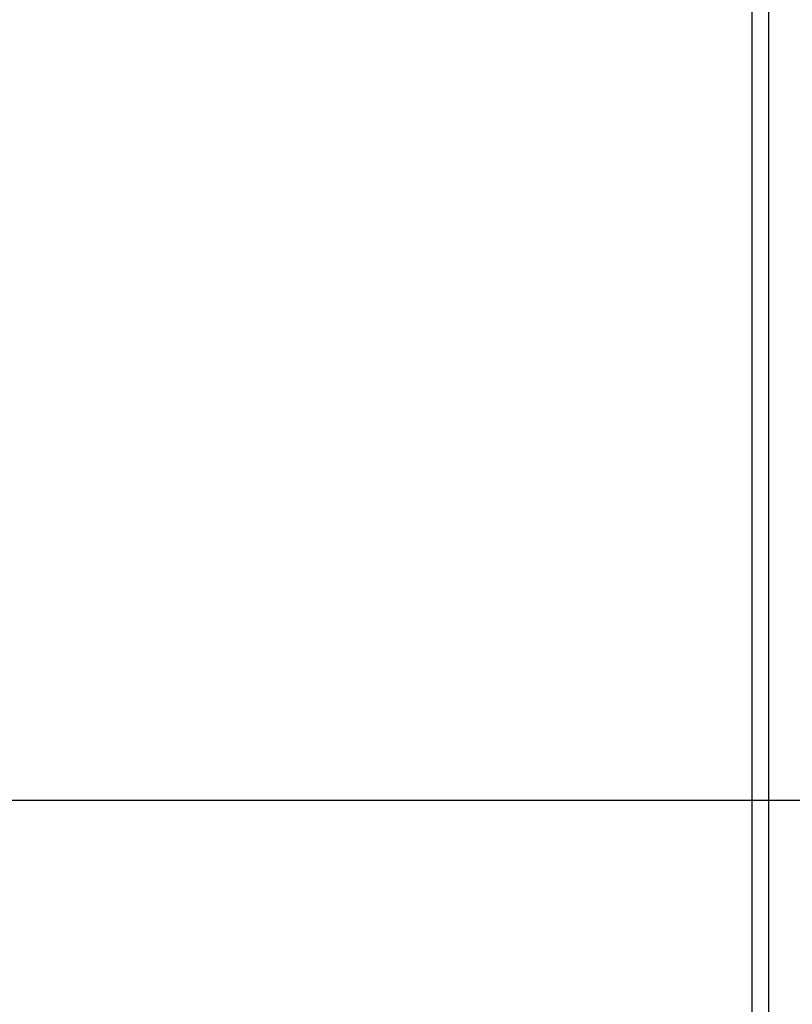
# Model space of a CAD drawing. Header units: inches. Extents: x -36 to 490, y -51 to 98.
# Tile 117 of 153: x 443 to 466, y -13 to 16. Entities that reach past the tile are written whole.
import ezdxf

# ---------------------------------------------------------------- set-up
doc = ezdxf.new("R2010")
doc.units = ezdxf.units.IN
doc.header["$LTSCALE"] = 1.21
doc.header["$MEASUREMENT"] = 0
doc.header["$PDMODE"] = 3
doc.header["$PDSIZE"] = 0.3125
doc.layers.get('0').update_dxf_attribs({"linetype": 'CONTINUOUS'})
doc.layers.get('Defpoints').update_dxf_attribs({"linetype": 'CONTINUOUS'})
doc.layers.add('DIM', color=3, linetype='CONTINUOUS')
doc.styles.get("Standard").update_dxf_attribs({"font": 'txt', "width": 0.8})
doc.dimstyles.get("Standard").update_dxf_attribs({"dimtxt": 0.15625, "dimasz": 0.1875, "dimexe": 0.125, "dimexo": 0.0625, "dimgap": 0.09, "dimtad": 0, "dimtih": 1, "dimtoh": 1, "dimzin": 4, "dimdsep": 46, "dimtxsty": 'Standard', "dimblk": '_FILLED', "dimblk1": '_FILLED', "dimblk2": '_FILLED', "dimcen": 0.09, "dimazin": 1, "dimtp": 0.01, "dimtm": 0.01, "dimtfac": 1, "dimtofl": 0, "dimtmove": 0, "dimatfit": 3, "dimldrblk": '_FILLED', "dimfxl": 1, "dimtolj": 1, "dimtzin": 4, "dimarcsym": 0})

# ---------------------------------------------------------------- blocks, each defined once
blk = doc.blocks.new('_FILLED')
at = {"color": 0, "linetype": 'ByBlock'}
blk.add_solid([(0, 0), (-1, 0.167), (-1, -0.167)], dxfattribs=at)
blk = doc.blocks.new('*D70')
at = {"layer": 'Defpoints', "color": 0}
for p in [(406.8, 41.989), (406.8, -7.061), (488.634, -7.061)]:
    blk.add_point(p, dxfattribs=at)
at = {"layer": 'DIM', "color": 0, "lineweight": -2}
for p, q in [((406.863, 41.989), (488.759, 41.989)), ((488.634, 39.449), (488.634, 21.387)), ((488.634, -4.521), (488.634, 13.541)), ((406.863, -7.061), (488.759, -7.061))]:
    blk.add_line(p, q, dxfattribs=at)
at = {"layer": 'DIM', "color": 0, "lineweight": -2, "xscale": 2.54, "yscale": 2.54, "zscale": 2.54}
for p, rotation in [((488.634, 41.989), 90), ((488.634, -7.061), 270)]:
    blk.add_blockref('_FILLED', p, dxfattribs=dict(at, rotation=rotation))
at = {"layer": 'DIM', "color": 0, "insert": (488.634, 17.464), "char_height": 2.5, "attachment_point": 5, "rotation": 90, "line_spacing_factor": 2.5}
blk.add_mtext('\\A1;49.05', dxfattribs=at)

msp = doc.modelspace()

# ---------------------------------------------------------------- linework, layer by layer
at = {"color": 7, "linetype": 'Continuous'}
for p, q in [((464.84, -35.425), (464.84, 59.825)), ((465.34, -35.425), (465.34, 59.825))]:
    msp.add_line(p, q, dxfattribs=at)

# ---------------------------------------------------------------- dimensions: what is measured, and where the dimension line sits
at = {"layer": 'DIM'}
dim = msp.add_linear_dim(base=(488.634, -7.061), p1=(406.8, 41.989), p2=(406.8, -7.061), angle=90, dimstyle='Standard', override={"dimtxt": 2.5, "dimasz": 2.54, "dimtih": 0, "dimtoh": 0, "dimzin": 0, "dimcen": 0.198, "dimadec": 0, "dimazin": 0, "dimtp": 0, "dimtm": 0, "dimtdec": 4, "dimtzin": 0}, dxfattribs=at)
dim.commit()
dim.dimension.update_dxf_attribs({"geometry": '*D70', "text_midpoint": (488.634, 17.464)})

doc.saveas('drawing.dxf')
